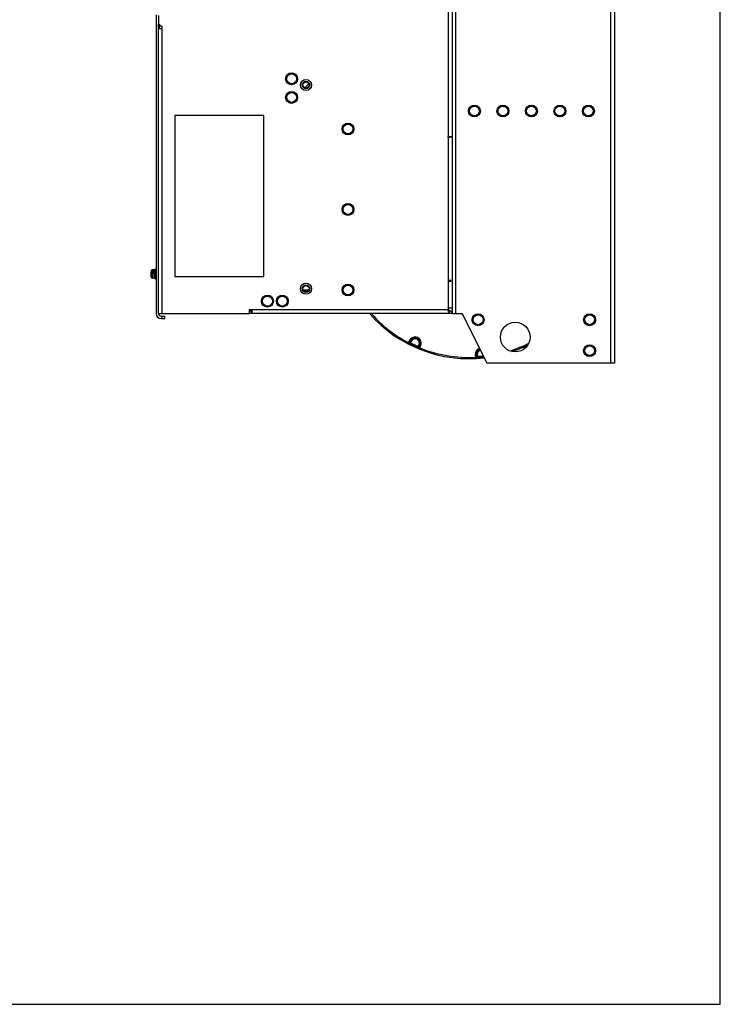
# Model space of a CAD drawing. Header units: millimetres. Extents: x 0 to 1500, y 0 to 1800.
# Tile 9 of 26: x 934 to 1500, y 0 to 795. Entities that reach past the tile are written whole.
import ezdxf

# ---------------------------------------------------------------- set-up
doc = ezdxf.new("R2010")
doc.units = ezdxf.units.MM
doc.header["$LTSCALE"] = 117.333333
doc.layers.get('0').update_dxf_attribs({"linetype": 'CONTINUOUS'})
doc.layers.add('DATUM_CURVES', color=7, linetype='CONTINUOUS')

msp = doc.modelspace()

# ---------------------------------------------------------------- linework, layer by layer
at = {"color": 7, "linetype": 'CONTINUOUS'}
for p, q in [((1500, 0), (1500, 1800)), ((1283.48, 1256.75), (1283.48, 557.75)), ((1411.48, 517.75), (1411.48, 1256.75)), ((1280.48, 560.75), (1280.48, 1254.75)), ((1414.48, 1253.75), (1414.48, 517.75)), ((1286.48, 557.75), (1286.48, 1239.75)), ((1044.48, 798.92), (1044.48, 557.75)), ((1046.48, 798.25), (1046.48, 791.75)), ((1046.48, 791.75), (1048.48, 789.75)), ((1046.48, 557.75), (1046.48, 791.75)), ((1046.48, 787.75), (1049.48, 787.75)), ((1046.98, 791.25), (1046.98, 787.75)), ((1048.48, 789.75), (1049.48, 789.75)), ((1049.48, 557.75), (1049.48, 789.75)), ((1167.78, 743.12), (1164.62, 739.95)), ((1131.48, 717.75), (1059.48, 717.75)), ((1059.48, 717.75), (1059.48, 587.75)), ((1131.48, 587.75), (1131.48, 717.75)), ((1040.13, 590.1), (1041.68, 590.1)), ((1040.13, 589.4), (1041.68, 589.4)), ((1040.42, 592.21), (1040.35, 591.95)), ((1040.35, 591.95), (1040.36, 591.95)), ((1040.42, 592.21), (1040.42, 590.1)), ((1040.42, 587.28), (1040.42, 589.4)), ((1042.68, 593.25), (1041.56, 593.15)), ((1041.56, 593.15), (1041.56, 590.1)), ((1041.56, 586.34), (1041.56, 589.4)), ((1041.68, 589.4), (1041.68, 590.1)), ((1042.68, 593.3), (1043.68, 593.3)), ((1042.68, 593.3), (1042.68, 586.2)), ((1043.68, 593.75), (1044.48, 593.75)), ((1043.68, 593.75), (1043.68, 585.75)), ((1040.36, 587.55), (1040.35, 587.55)), ((1040.42, 587.28), (1040.35, 587.55)), ((1042.68, 586.25), (1041.56, 586.34)), ((1042.68, 586.2), (1043.68, 586.2)), ((1043.68, 585.75), (1044.48, 585.75)), ((1059.48, 587.75), (1131.48, 587.75)), ((1163.21, 576.75), (1167.75, 576.75)), ((1164.98, 576.75), (1164.98, 575.31)), ((1046.48, 557.75), (1119.68, 557.75)), ((1280.48, 560.75), (1119.68, 560.75)), ((1119.68, 560.75), (1119.68, 557.75)), ((1121.63, 559.75), (1119.68, 559.75)), ((1121.63, 557.75), (1119.68, 557.75)), ((1121.38, 557.75), (1121.38, 560.75)), ((1121.68, 560.75), (1121.68, 557.75)), ((1281.48, 557.75), (1121.68, 557.75)), ((1283.48, 557.75), (1281.48, 557.75)), ((1283.48, 557.75), (1291.48, 557.75)), ((1291.48, 557.75), (1311.48, 517.75)), ((1291.48, 557.75), (1291.48, 557.08)), ((1291.48, 557.08), (1291.98, 556.75)), ((1048.48, 555.75), (1051.48, 555.75)), ((1048.48, 553.75), (1051.48, 553.75)), ((1049.48, 553.75), (1049.48, 555.75)), ((1051.48, 553.75), (1051.48, 555.75)), ((1248.15, 534.27), (1247.86, 533.68)), ((1248.84, 535.83), (1248.15, 534.27)), ((1248.15, 534.27), (1248.7, 534.03)), ((1248.79, 533.49), (1248.51, 532.96)), ((1249.39, 535.59), (1248.59, 533.79)), ((1248.79, 533.49), (1249.67, 535.47)), ((1248.84, 535.83), (1249.67, 535.47)), ((1250.37, 535.29), (1249.54, 533.47)), ((1249.54, 533.47), (1255.91, 530.57)), ((1256.12, 531.03), (1249.75, 533.93)), ((1255.91, 530.57), (1256.74, 532.39)), ((1256.19, 529.42), (1256.41, 529.97)), ((1257.34, 532.05), (1256.41, 529.97)), ((1257.61, 531.93), (1256.76, 530)), ((1256.86, 530.24), (1257.41, 530)), ((1257.15, 529.39), (1257.29, 529.7)), ((1257.29, 529.7), (1257.31, 529.76)), ((1257.31, 529.76), (1257.41, 530)), ((1257.34, 532.05), (1258.16, 531.68)), ((1257.41, 530), (1258.16, 531.68)), ((1303.08, 524.25), (1302.19, 524.16)), ((1302.19, 524.16), (1302.37, 522.46)), ((1302.37, 522.46), (1302.96, 522.52)), ((1302.37, 522.46), (1302.42, 521.8)), ((1302.79, 524.22), (1302.99, 522.26)), ((1303.31, 522.11), (1303.08, 524.25)), ((1303.31, 522.11), (1303.35, 521.51)), ((1303.74, 524.49), (1303.94, 522.5)), ((1308.63, 523.45), (1303.89, 523)), ((1303.94, 522.5), (1308.87, 522.97)), ((1414.48, 517.75), (1311.48, 517.75)), ((0, 0), (1500, 0))]:
    msp.add_line(p, q, dxfattribs=at)
for centre, radius in [((1153.88, 747.25), 4.82), ((1153.88, 747.25), 4), ((1165.48, 742.25), 4.5), ((1165.48, 742.25), 2.5), ((1153.88, 732.25), 4.82), ((1153.88, 732.25), 4), ((1301.48, 721.25), 4.82), ((1301.48, 721.25), 4), ((1324.48, 721.25), 4.82), ((1324.48, 721.25), 4), ((1347.48, 721.25), 4.82), ((1347.48, 721.25), 4), ((1370.48, 721.25), 4.82), ((1370.48, 721.25), 4), ((1393.48, 721.25), 4.82), ((1393.48, 721.25), 4), ((1199.38, 706.75), 4.82), ((1199.38, 706.75), 4), ((1199.38, 641.75), 4.82), ((1199.38, 641.75), 4), ((1165.48, 577.75), 4.5), ((1199.38, 576.75), 4.82), ((1199.38, 576.75), 4), ((1134.38, 567.75), 4.82), ((1146.38, 567.75), 4.82), ((1165.48, 577.75), 2.5), ((1134.38, 567.75), 4), ((1146.38, 567.75), 4), ((1304.48, 552.75), 4.82), ((1304.48, 552.75), 4), ((1394.48, 552.75), 4.82), ((1394.48, 552.75), 4), ((1334.48, 538.75), 12), ((1394.48, 527.75), 4.82), ((1394.48, 527.75), 4)]:
    msp.add_circle(centre, radius, dxfattribs=at)
for centre, radius, start, end in [((1288.48, 630.25), 70.1, 94.27123, 97.10133), ((1288.48, 630.25), 70.5, 94.23055, 97.05091), ((1045.17, 590.12), 5.07, 174.56567, 176.62966), ((1049.08, 589.75), 8.99, 165.84006, 174.57654), ((1049.08, 589.75), 8.99, 185.42346, 194.15994), ((1041.67, 591.85), 1.3, 95, 164.11915), ((1041.67, 587.64), 1.3, 195.88085, 265), ((1288.48, 630.25), 47, 260.48098, 262.85906), ((1288.48, 630.25), 46, 260.35198, 262.78154), ((1048.48, 557.75), 4, 180, 270), ((1048.48, 557.75), 2, 180, 270), ((1296.93, 627.82), 106.5, 221.52955, 276.68709), ((1296.93, 627.82), 105.5, 222.00201, 242.45881), ((1288.48, 630.25), 68.25, 262.70758, 265.61374), ((1288.48, 630.25), 70.5, 262.97865, 265.81155), ((1310.06, 566.34), 30.1, 192.81207, 193.17067), ((1271.96, 545.98), 17.03, 55.08604, 55.68671), ((1255.51, 543.82), 12.32, 235.60316, 235.90618), ((1255.47, 543.76), 12.25, 235.90688, 236.38997), ((1255.44, 543.71), 12.19, 236.39008, 236.94711), ((1296.93, 627.82), 105.5, 242.83022, 243.32947), ((1296.93, 627.82), 105.9, 242.95994, 247.50625), ((1253.5, 533.76), 5.1, 336, 156), ((1296.93, 627.82), 104.7, 242.77682, 243.31287), ((1253.5, 533.76), 4.5, 336, 156), ((1253.5, 533.76), 4.2, 336, 156), ((1253.56, 533.84), 3.5, 335.5, 155.5), ((1295.93, 634.75), 112.5, 287.79819, 295.74555), ((1296.93, 627.82), 105.5, 247.16797, 247.63692), ((1296.93, 627.82), 104.7, 247.14429, 247.62912), ((1260.38, 541.18), 11.89, 250.51085, 251.87915), ((1296.93, 627.82), 105.5, 248.00097, 272.95443), ((1307.26, 524.69), 5.1, 108.92088, 186), ((1307.26, 524.69), 4.5, 107.85499, 186), ((1307.26, 524.69), 4.2, 114.7074, 186), ((1307.23, 524.82), 3.5, 103.85919, 185.5), ((1295.93, 634.75), 113.5, 288.31211, 295.09518), ((1296.93, 627.82), 104.7, 273.251, 273.79195), ((1296.93, 627.82), 105.5, 273.2784, 273.76913), ((1303.65, 534.24), 12.14, 267.04687, 267.84025), ((1303.65, 534.17), 12.07, 267.84093, 268.40002), ((1296.93, 627.82), 105.9, 273.45346, 276.56938)]:
    msp.add_arc(centre, radius, start, end, dxfattribs=at)
for points, knots in [([(1040.11, 590.41), (1040.11, 590.4), (1040.11, 590.35), (1040.11, 590.31), (1040.11, 590.27)], [0, 0, 0, 0, 0.267832, 1, 1, 1, 1]), ([(1040.11, 590.27), (1040.11, 590.27), (1040.11, 590.25), (1040.11, 590.23), (1040.11, 590.22)], [0, 0, 0, 0, 0.264844, 1, 1, 1, 1]), ([(1040.11, 590.22), (1040.11, 590.21), (1040.11, 590.18), (1040.11, 590.15), (1040.11, 590.13)], [0, 0, 0, 0, 0.300889, 1, 1, 1, 1]), ([(1040.11, 590.13), (1040.11, 590.12), (1040.12, 590.11), (1040.12, 590.1), (1040.13, 590.1)], [0, 0, 0, 0, 0.691762, 1, 1, 1, 1]), ([(1040.13, 589.4), (1040.12, 589.4), (1040.12, 589.38), (1040.11, 589.35), (1040.11, 589.31), (1040.11, 589.25), (1040.11, 589.17), (1040.11, 589.05), (1040.12, 588.96), (1040.13, 588.9)], [0, 0, 0, 0, 0.025153, 0.082776, 0.174666, 0.298065, 0.448454, 0.620089, 1, 1, 1, 1]), ([(1281.48, 557.75), (1281.41, 557.75), (1281.24, 557.91), (1281, 558.49), (1280.86, 559.05), (1280.76, 559.48)], [0, 0, 0, 0, 0.112679, 0.317445, 1, 1, 1, 1]), ([(1283.48, 557.75), (1283.48, 557.97), (1283.38, 558.29), (1283.22, 558.55), (1283.17, 558.62)], [0, 0, 0, 0, 0.725788, 1, 1, 1, 1]), ([(1247.86, 533.68), (1247.82, 533.6), (1247.78, 533.52), (1247.73, 533.36), (1247.75, 533.35)], [0, 0, 0, 0, 0.725434, 1, 1, 1, 1]), ([(1247.75, 533.35), (1247.79, 533.33), (1247.94, 533.27), (1248.1, 533.29), (1248.2, 533.33)], [0, 0, 0, 0, 0.286231, 1, 1, 1, 1]), ([(1247.86, 533.68), (1247.9, 533.66), (1248.04, 533.6), (1248.2, 533.58), (1248.3, 533.6)], [0, 0, 0, 0, 0.307328, 1, 1, 1, 1]), ([(1248.2, 533.33), (1248.24, 533.34), (1248.38, 533.41), (1248.5, 533.54), (1248.55, 533.65)], [0, 0, 0, 0, 0.226719, 1, 1, 1, 1]), ([(1248.55, 533.68), (1248.55, 533.67), (1248.54, 533.66), (1248.55, 533.65), (1248.55, 533.65)], [0, 0, 0, 0, 0.657979, 1, 1, 1, 1]), ([(1256.68, 529.88), (1256.62, 529.74), (1256.6, 529.4), (1256.84, 529.15), (1256.98, 529.09)], [0, 0, 0, 0, 0.510566, 1, 1, 1, 1]), ([(1256.68, 529.88), (1256.7, 529.88), (1256.72, 529.94), (1256.74, 529.97), (1256.76, 530)], [0, 0, 0, 0, 0.274134, 1, 1, 1, 1]), ([(1256.76, 530), (1256.71, 529.9), (1256.79, 529.6), (1257.02, 529.45), (1257.15, 529.39)], [0, 0, 0, 0, 0.429037, 1, 1, 1, 1]), ([(1256.98, 529.09), (1257, 529.08), (1257.09, 529.23), (1257.12, 529.31), (1257.15, 529.39)], [0, 0, 0, 0, 0.274798, 1, 1, 1, 1]), ([(1302.42, 521.8), (1302.46, 521.8), (1302.61, 521.82), (1302.76, 521.89), (1302.84, 521.95)], [0, 0, 0, 0, 0.306902, 1, 1, 1, 1]), ([(1302.42, 521.8), (1302.42, 521.71), (1302.43, 521.63), (1302.46, 521.46), (1302.49, 521.46)], [0, 0, 0, 0, 0.725709, 1, 1, 1, 1]), ([(1302.49, 521.46), (1302.54, 521.46), (1302.69, 521.49), (1302.82, 521.58), (1302.89, 521.67)], [0, 0, 0, 0, 0.286437, 1, 1, 1, 1]), ([(1302.89, 521.67), (1302.91, 521.69), (1303, 521.83), (1303.04, 522), (1303.02, 522.12)], [0, 0, 0, 0, 0.226554, 1, 1, 1, 1]), ([(1303.01, 522.14), (1303.01, 522.14), (1303.01, 522.13), (1303.02, 522.12), (1303.02, 522.12)], [0, 0, 0, 0, 0.659337, 1, 1, 1, 1])]:
    msp.add_open_spline(points, degree=3, knots=knots, dxfattribs=at)
for points in [[(1280.98, 559.74), (1280.83, 560.08), (1280.65, 560.41), (1280.48, 560.75)], [(1281.56, 560.04), (1281.21, 560.28), (1280.84, 560.51), (1280.48, 560.75)], [(1280.72, 559.66), (1280.63, 560.02), (1280.56, 560.38), (1280.48, 560.75)], [(1281.19, 559.25), (1281.12, 559.41), (1281.06, 559.58), (1280.98, 559.74)], [(1281.48, 557.75), (1281.48, 558.26), (1281.36, 558.77), (1281.19, 559.25)], [(1282.57, 559.27), (1282.3, 559.51), (1282.01, 559.73), (1281.71, 559.94)], [(1283.17, 558.62), (1283, 558.86), (1282.79, 559.08), (1282.57, 559.27)], [(1248.3, 533.6), (1248.42, 533.62), (1248.54, 533.68), (1248.59, 533.79)], [(1248.59, 533.79), (1248.57, 533.75), (1248.56, 533.72), (1248.55, 533.68)], [(1302.84, 521.95), (1302.93, 522.02), (1303, 522.14), (1302.99, 522.26)], [(1302.99, 522.26), (1303, 522.22), (1303, 522.18), (1303.01, 522.14)]]:
    msp.add_open_spline(points, degree=3, dxfattribs=at)
at = {"layer": 'DATUM_CURVES', "color": 7, "linetype": 'CONTINUOUS'}
for centre in [(1165.48, 742.25), (1165.48, 577.75)]:
    msp.add_circle(centre, 3, dxfattribs=at)

doc.saveas('drawing.dxf')
